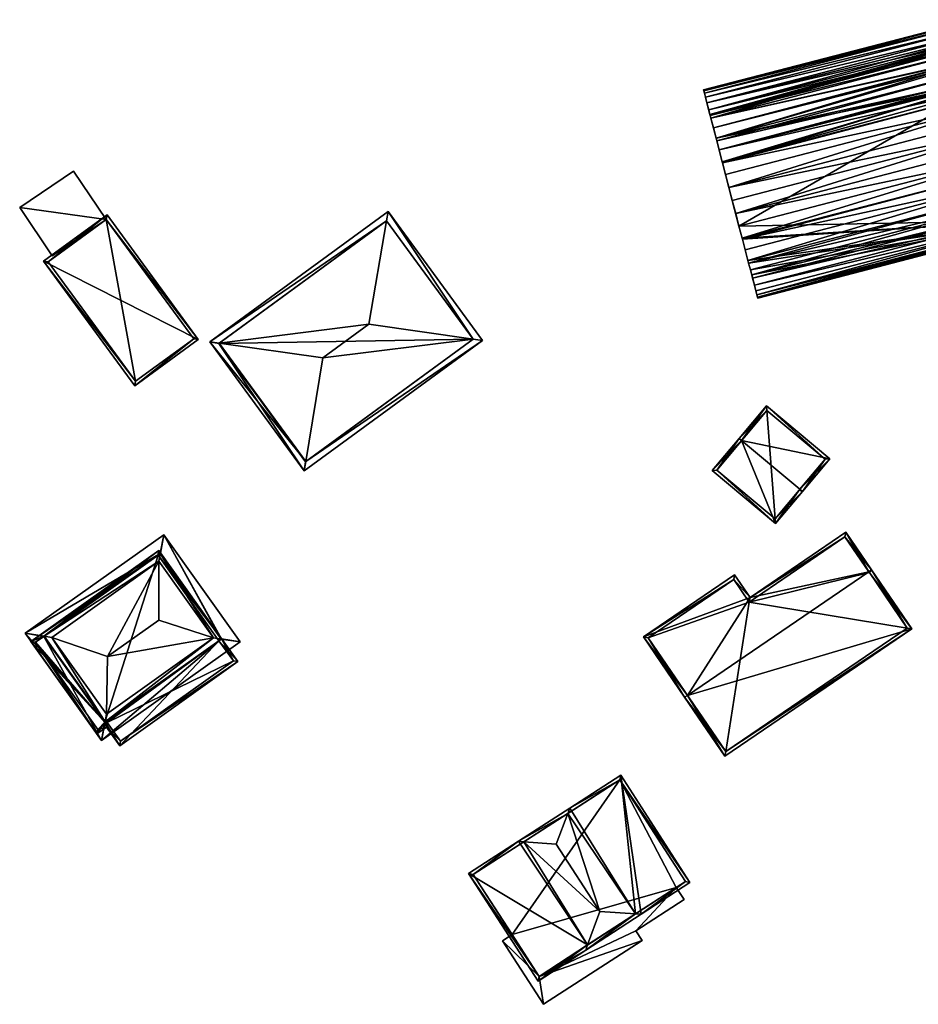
# Model space of a CAD drawing. Header units: inches. Extents: x 2523744 to 2528136, y 1148995 to 1152010.
# Tile 206 of 256: x 2527175 to 2527243, y 1151139 to 1151213. Entities that reach past the tile are written whole.
import ezdxf

# ---------------------------------------------------------------- set-up
doc = ezdxf.new("R2010")
doc.units = ezdxf.units.IN
doc.header["$MEASUREMENT"] = 0
doc.layers.add('Gebaeude Einzelhaus', color=10, linetype='Continuous')
doc.layers.add('Offenes Gebaeude', color=10, linetype='Continuous')

msp = doc.modelspace()

# ---------------------------------------------------------------- meshes
at = {"layer": 'Gebaeude Einzelhaus'}
mesh = msp.add_polyface(dxfattribs=at)
corners = [(2527226.858, 1151207.37, 392.855), (2527226.966, 1151206.951, 393.528), (2527247.286, 1151212.239, 393.528), (2527247.176, 1151212.658, 392.855), (2527226.779, 1151207.674, 392.148), (2527247.098, 1151212.961, 392.148), (2527247.353, 1151211.98, 393.837), (2527227.104, 1151206.424, 394.155), (2527247.423, 1151211.713, 394.155), (2527227.193, 1151206.085, 394.466), (2527247.503, 1151211.405, 394.437), (2527227.213, 1151206.007, 394.538), (2527227.268, 1151205.798, 394.729), (2527247.586, 1151211.086, 394.729), (2527247.763, 1151210.407, 395.211), (2527227.454, 1151205.081, 395.238), (2527247.773, 1151210.369, 395.238), (2527247.815, 1151210.206, 395.328), (2527227.66, 1151204.286, 395.675), (2527247.98, 1151209.574, 395.675), (2527227.71, 1151204.095, 395.754), (2527227.885, 1151203.424, 396.033), (2527248.171, 1151208.839, 395.981), (2527248.358, 1151208.119, 396.211), (2527228.123, 1151202.51, 396.306), (2527248.441, 1151207.799, 396.306), (2527248.236, 1151208.591, 396.069), (2527248.204, 1151208.713, 396.033), (2527228.142, 1151202.436, 396.32), (2527228.37, 1151201.558, 396.491), (2527248.689, 1151206.846, 396.491), (2527228.624, 1151200.583, 396.585), (2527248.944, 1151205.871, 396.585), (2527228.88, 1151199.6, 396.585), (2527249.199, 1151204.889, 396.585), (2527229.134, 1151198.625, 396.491), (2527249.453, 1151203.913, 396.491), (2527229.381, 1151197.673, 396.306), (2527249.701, 1151202.961, 396.306), (2527229.62, 1151196.759, 396.033), (2527249.939, 1151202.046, 396.033), (2527229.635, 1151196.703, 396.01), (2527229.844, 1151195.896, 395.675), (2527250.163, 1151201.185, 395.675), (2527230.051, 1151195.101, 395.238), (2527250.37, 1151200.39, 395.238), (2527230.108, 1151194.884, 395.084), (2527230.238, 1151194.385, 394.729), (2527250.556, 1151199.674, 394.729), (2527230.335, 1151194.009, 394.384), (2527230.4, 1151193.759, 394.155), (2527250.72, 1151199.046, 394.155), (2527230.538, 1151193.231, 393.528), (2527250.856, 1151198.52, 393.528), (2527230.646, 1151192.813, 392.855), (2527250.965, 1151198.101, 392.855), (2527230.725, 1151192.509, 392.148), (2527251.045, 1151197.798, 392.148), (2527230.774, 1151192.325, 391.418), (2527251.093, 1151197.614, 391.418), (2527251.073, 1151197.69, 391.72), (2527247.05, 1151213.146, 391.418), (2527226.731, 1151207.858, 391.418), (2527230.79, 1151192.264, 390.675), (2527251.109, 1151197.551, 390.675), (2527226.715, 1151207.919, 390.675), (2527247.034, 1151213.208, 390.675), (2527248.236, 1151208.591, 378.79), (2527248.171, 1151208.839, 378.79), (2527247.815, 1151210.206, 378.79), (2527247.773, 1151210.369, 378.79), (2527247.763, 1151210.407, 378.79), (2527247.423, 1151211.713, 378.79), (2527247.353, 1151211.98, 378.79), (2527247.286, 1151212.239, 378.79), (2527247.176, 1151212.658, 378.79), (2527247.098, 1151212.961, 378.79), (2527247.034, 1151213.208, 378.79), (2527226.715, 1151207.919, 378.79), (2527226.779, 1151207.674, 378.79), (2527226.858, 1151207.37, 378.79), (2527226.966, 1151206.951, 378.79), (2527227.193, 1151206.085, 378.79), (2527227.213, 1151206.007, 378.79), (2527227.268, 1151205.798, 378.79), (2527227.66, 1151204.286, 378.79), (2527228.123, 1151202.51, 378.79), (2527228.142, 1151202.436, 378.79), (2527229.381, 1151197.673, 378.79), (2527229.62, 1151196.759, 378.79), (2527229.635, 1151196.703, 378.79), (2527230.051, 1151195.101, 378.79), (2527230.108, 1151194.884, 378.79), (2527230.238, 1151194.385, 378.79), (2527230.335, 1151194.009, 378.79), (2527230.538, 1151193.231, 378.79), (2527230.725, 1151192.509, 378.79), (2527230.774, 1151192.325, 378.79), (2527230.79, 1151192.264, 378.79), (2527251.109, 1151197.551, 378.79), (2527251.093, 1151197.614, 378.79), (2527251.073, 1151197.69, 378.79), (2527251.045, 1151197.798, 378.79), (2527250.965, 1151198.101, 378.79)]
mesh.append_faces([[corners[k] for k in face] for face in [(66, 65, 61), (61, 65, 62), (64, 59, 58), (63, 64, 58), (5, 62, 4), (5, 61, 62), (58, 60, 56), (56, 60, 57), (58, 59, 60), (54, 56, 55), (55, 56, 57), (52, 55, 53), (52, 54, 55), (50, 53, 51), (50, 52, 53), (49, 51, 48), (49, 50, 51), (47, 49, 48), (46, 45, 44), (46, 48, 45), (46, 47, 48), (42, 44, 43), (43, 44, 45), (41, 43, 40), (41, 42, 43), (39, 41, 40), (37, 39, 38), (38, 39, 40), (35, 38, 36), (35, 37, 38), (33, 35, 34), (34, 35, 36), (31, 34, 32), (31, 33, 34), (29, 31, 30), (30, 31, 32), (28, 30, 25), (28, 29, 30), (24, 28, 25), (21, 27, 22), (21, 26, 27), (21, 23, 26), (21, 24, 23), (23, 24, 25), (20, 22, 19), (20, 21, 22), (18, 20, 19), (15, 17, 16), (15, 18, 17), (17, 18, 19), (12, 14, 13), (12, 15, 14), (14, 15, 16), (11, 13, 10), (11, 12, 13), (9, 11, 10), (7, 10, 8), (7, 9, 10), (1, 6, 2), (1, 7, 6), (6, 7, 8), (0, 3, 4), (4, 3, 5), (0, 2, 3), (0, 1, 2)]], dxfattribs={"color": 13})
mesh.append_faces([[corners[k] for k in face] for face in [(97, 99, 98), (97, 101, 99), (99, 101, 100), (96, 102, 97), (97, 102, 101), (88, 103, 89), (89, 103, 90), (90, 103, 91), (91, 103, 92), (92, 103, 93), (93, 103, 94), (94, 103, 95), (95, 103, 96), (96, 103, 102), (85, 67, 86), (86, 67, 87), (87, 67, 88), (88, 67, 103), (85, 68, 67), (85, 69, 68), (84, 70, 85), (85, 70, 69), (84, 71, 70), (81, 72, 82), (82, 72, 83), (83, 72, 84), (84, 72, 71), (81, 73, 72), (80, 74, 81), (81, 74, 73), (79, 75, 80), (80, 75, 74), (79, 76, 75), (79, 78, 76), (76, 78, 77), (30, 23, 25), (34, 67, 32), (32, 67, 30), (30, 67, 23), (23, 67, 26), (53, 55, 51), (51, 55, 48), (48, 55, 45), (45, 55, 43), (43, 55, 40), (40, 55, 38), (38, 55, 36), (36, 55, 34), (34, 55, 67), (67, 55, 103), (55, 57, 103), (103, 57, 102), (57, 60, 102), (102, 60, 101), (60, 59, 101), (101, 59, 100), (59, 64, 100), (100, 64, 99), (64, 63, 99), (99, 63, 98), (63, 97, 98), (63, 58, 97), (58, 96, 97), (58, 56, 96), (56, 95, 96), (54, 52, 56), (56, 52, 95), (52, 94, 95), (50, 49, 52), (52, 49, 94), (49, 93, 94), (49, 47, 93), (47, 92, 93), (47, 46, 92), (46, 91, 92), (46, 44, 91), (44, 90, 91), (42, 41, 44), (44, 41, 90), (41, 89, 90), (41, 39, 89), (39, 88, 89), (39, 37, 88), (33, 88, 35), (35, 88, 37), (29, 87, 31), (31, 87, 33), (33, 87, 88), (29, 28, 87), (28, 24, 87), (87, 24, 86), (20, 24, 21), (20, 86, 24), (20, 18, 86), (86, 18, 85), (15, 12, 18), (18, 12, 85), (85, 12, 84), (12, 11, 84), (84, 11, 83), (11, 9, 83), (83, 9, 82), (7, 1, 9), (9, 1, 82), (82, 1, 81), (1, 0, 81), (81, 0, 80), (0, 4, 80), (80, 4, 79), (62, 65, 4), (4, 65, 79), (79, 65, 78), (65, 66, 78), (78, 66, 77), (66, 76, 77), (61, 5, 66), (66, 5, 76), (5, 75, 76), (5, 3, 75), (3, 74, 75), (3, 2, 74), (2, 73, 74), (2, 6, 73), (6, 72, 73), (6, 8, 72), (10, 71, 8), (8, 71, 72), (13, 14, 10), (10, 14, 71), (14, 70, 71), (14, 16, 70), (16, 69, 70), (16, 17, 69), (17, 68, 69), (19, 22, 17), (17, 22, 68), (22, 67, 68), (27, 26, 22), (22, 26, 67)]], dxfattribs={"color": 41})
mesh = msp.add_polyface(dxfattribs=at)
corners = [(2527196.796, 1151179.956, 394.437), (2527189.578, 1151188.963, 394.095), (2527196.68, 1151179.253, 394.095), (2527190.289, 1151188.863, 394.442), (2527198.086, 1151187.771, 398.243), (2527202.875, 1151198.071, 394.441), (2527202.995, 1151198.778, 394.095), (2527201.554, 1151190.309, 398.243), (2527210.098, 1151189.068, 394.095), (2527209.391, 1151189.171, 394.438), (2527190.276, 1151188.854, 394.431), (2527196.789, 1151179.951, 394.432), (2527209.399, 1151189.176, 394.432), (2527202.886, 1151198.079, 394.432), (2527202.886, 1151198.079, 380.467), (2527209.399, 1151189.176, 380.467), (2527190.276, 1151188.854, 380.467), (2527196.789, 1151179.951, 380.467)]
mesh.append_faces([[corners[k] for k in face] for face in [(13, 5, 6), (8, 9, 12), (8, 12, 6), (6, 12, 13), (2, 11, 0), (9, 8, 0), (0, 8, 2), (3, 10, 1), (6, 5, 1), (1, 5, 3), (1, 10, 2), (2, 10, 11), (5, 9, 6), (6, 9, 8), (5, 7, 9), (0, 9, 4), (4, 9, 7), (2, 8, 0), (0, 8, 9), (5, 3, 7), (7, 3, 4), (5, 1, 3), (5, 6, 1), (3, 0, 4), (3, 1, 0), (0, 1, 2)]], dxfattribs={"color": 13})
mesh.append_faces([[corners[k] for k in face] for face in [(15, 17, 16), (15, 16, 14), (9, 0, 15), (15, 0, 17), (0, 11, 17), (12, 9, 15), (11, 10, 17), (17, 10, 16), (10, 3, 16), (3, 14, 16), (3, 5, 14), (5, 13, 14), (13, 12, 14), (14, 12, 15)]], dxfattribs={"color": 41})
mesh = msp.add_polyface(dxfattribs=at)
corners = [(2527177.086, 1151195.034, 386.584), (2527188.721, 1151189.136, 386.584), (2527181.856, 1151198.523, 386.584), (2527183.953, 1151185.648, 386.584), (2527177.436, 1151194.98, 386.584), (2527181.803, 1151198.174, 386.584), (2527184.006, 1151185.998, 386.584), (2527188.373, 1151189.19, 386.584), (2527181.803, 1151198.174, 381.159), (2527188.373, 1151189.19, 381.159), (2527177.436, 1151194.98, 381.159), (2527184.006, 1151185.998, 381.159)]
mesh.append_faces([[corners[k] for k in face] for face in [(7, 5, 1), (3, 6, 7), (3, 7, 1), (4, 6, 0), (0, 6, 3), (5, 4, 2), (1, 5, 2), (2, 4, 0), (3, 1, 0), (0, 1, 2)]], dxfattribs={"color": 13})
mesh.append_faces([[corners[k] for k in face] for face in [(8, 11, 10), (9, 11, 8), (7, 11, 9), (6, 11, 7), (10, 11, 4), (4, 11, 6), (8, 10, 5), (5, 10, 4), (9, 8, 7), (7, 8, 5)]], dxfattribs={"color": 41})
mesh = msp.add_polyface(dxfattribs=at)
corners = [(2527229.579, 1151181.535, 386.537), (2527236.206, 1151180.172, 384.971), (2527231.443, 1151184.154, 384.971), (2527233.959, 1151177.873, 386.537), (2527234.15, 1151177.713, 386.537), (2527229.387, 1151181.696, 386.537), (2527227.366, 1151179.278, 384.732), (2527232.128, 1151175.296, 384.732), (2527235.854, 1151180.141, 385.093), (2527231.474, 1151183.802, 385.093), (2527227.718, 1151179.309, 384.875), (2527232.097, 1151175.648, 384.875), (2527233.905, 1151177.808, 386.489), (2527235.854, 1151180.141, 379.914), (2527232.097, 1151175.648, 379.914), (2527231.474, 1151183.802, 379.914), (2527227.718, 1151179.309, 379.914)]
mesh.append_faces([[corners[k] for k in face] for face in [(3, 8, 4), (4, 11, 12), (12, 3, 4), (10, 11, 7), (7, 11, 4), (6, 10, 7), (0, 10, 5), (9, 0, 5), (5, 10, 6), (8, 9, 2), (2, 9, 5), (4, 8, 1), (1, 8, 2), (0, 7, 3), (3, 7, 4), (0, 6, 7), (0, 5, 6), (0, 2, 5), (4, 1, 3), (3, 1, 0), (0, 1, 2)]], dxfattribs={"color": 13})
mesh.append_faces([[corners[k] for k in face] for face in [(13, 14, 15), (15, 14, 16), (11, 10, 14), (14, 10, 16), (10, 15, 16), (0, 9, 10), (10, 9, 15), (9, 8, 15), (15, 8, 13), (8, 11, 13), (13, 11, 14), (8, 12, 11), (3, 12, 8)]], dxfattribs={"color": 41})
mesh = msp.add_polyface(dxfattribs=at)
corners = [(2527185.863, 1151173.041, 388.29), (2527186.125, 1151174.455, 387.898), (2527175.704, 1151167.038, 387.898), (2527177.126, 1151166.822, 388.29), (2527185.756, 1151172.464, 388.45), (2527177.706, 1151166.734, 388.45), (2527189.866, 1151166.69, 388.45), (2527190.447, 1151166.602, 388.29), (2527191.869, 1151166.386, 387.898), (2527181.709, 1151160.383, 388.29), (2527181.816, 1151160.96, 388.45), (2527181.448, 1151158.969, 387.898), (2527181.889, 1151165.289, 391.926), (2527185.753, 1151168.039, 391.926), (2527190.474, 1151166.621, 388.277), (2527185.89, 1151173.06, 388.277), (2527177.099, 1151166.803, 388.278), (2527181.683, 1151160.364, 388.278), (2527185.89, 1151173.06, 385.132), (2527190.474, 1151166.621, 380.16), (2527185.89, 1151173.06, 380.16), (2527190.474, 1151166.621, 385.131), (2527185.693, 1151172.92, 385.132), (2527185.693, 1151172.92, 380.16), (2527177.116, 1151166.815, 385.132), (2527177.099, 1151166.803, 385.132), (2527181.683, 1151160.364, 385.131), (2527181.699, 1151160.376, 385.131), (2527190.276, 1151166.481, 385.131), (2527190.277, 1151166.48, 380.16), (2527181.683, 1151160.364, 380.16), (2527177.099, 1151166.803, 380.16)]
mesh.append_faces([[corners[k] for k in face] for face in [(8, 7, 14), (9, 7, 11), (17, 9, 11), (16, 17, 11), (11, 7, 8), (3, 16, 2), (0, 3, 2), (2, 16, 11), (15, 0, 1), (14, 15, 1), (8, 14, 1), (1, 0, 2), (6, 4, 13), (6, 12, 10), (6, 13, 12), (12, 5, 10), (5, 12, 4), (4, 12, 13), (9, 6, 10), (9, 7, 6), (9, 11, 7), (7, 11, 8), (9, 2, 11), (9, 3, 2), (10, 5, 9), (9, 5, 3), (0, 7, 1), (1, 7, 8), (4, 6, 0), (0, 6, 7), (0, 3, 4), (4, 3, 5), (0, 2, 3), (0, 1, 2)]], dxfattribs={"color": 13})
mesh.append_faces([[corners[k] for k in face] for face in [(23, 30, 31), (23, 29, 30), (23, 19, 29), (23, 20, 19), (19, 28, 29), (28, 9, 27), (19, 7, 28), (28, 7, 9), (26, 27, 17), (17, 27, 9), (7, 21, 14), (7, 19, 21), (17, 16, 26), (26, 16, 25), (24, 16, 3), (24, 25, 16), (3, 22, 24), (22, 20, 23), (3, 0, 22), (22, 0, 20), (18, 0, 15), (18, 20, 0), (21, 15, 14), (21, 18, 15), (21, 19, 18), (18, 19, 20)]], dxfattribs={"color": 41})
mesh = msp.add_polyface(dxfattribs=at)
corners = [(2527239.148, 1151171.672, 390.994), (2527242.381, 1151167.37, 389.453), (2527239.354, 1151171.813, 390.994), (2527225.503, 1151162.371, 390.994), (2527228.325, 1151157.788, 389.453), (2527225.296, 1151162.23, 390.994), (2527237.418, 1151174.651, 389.809), (2527230.213, 1151169.74, 389.809), (2527222.198, 1151166.775, 389.098), (2527229.05, 1151171.446, 389.098), (2527237.351, 1151174.304, 389.895), (2527242.034, 1151167.436, 389.525), (2527239.186, 1151171.616, 390.974), (2527228.984, 1151171.099, 389.184), (2527230.146, 1151169.393, 389.895), (2527222.545, 1151166.709, 389.184), (2527228.391, 1151158.135, 389.525), (2527239.186, 1151171.616, 379.599), (2527237.351, 1151174.304, 379.599), (2527230.146, 1151169.393, 379.599), (2527228.984, 1151171.099, 379.599), (2527222.545, 1151166.709, 379.599), (2527228.391, 1151158.135, 379.599), (2527242.034, 1151167.436, 379.599)]
mesh.append_faces([[corners[k] for k in face] for face in [(16, 11, 1), (4, 16, 1), (3, 16, 5), (15, 3, 5), (5, 16, 4), (13, 15, 8), (8, 15, 5), (9, 13, 8), (14, 13, 7), (10, 14, 7), (7, 13, 9), (6, 10, 7), (0, 10, 2), (2, 11, 12), (12, 0, 2), (1, 11, 2), (2, 10, 6), (3, 8, 5), (0, 7, 3), (3, 7, 8), (8, 7, 9), (0, 6, 7), (0, 2, 6), (4, 3, 5), (4, 1, 3), (3, 1, 0), (0, 1, 2)]], dxfattribs={"color": 13})
mesh.append_faces([[corners[k] for k in face] for face in [(19, 23, 22), (19, 22, 21), (19, 21, 20), (17, 23, 19), (17, 19, 18), (11, 23, 17), (11, 17, 12), (22, 23, 16), (16, 23, 11), (21, 22, 3), (3, 22, 16), (15, 21, 3), (20, 21, 13), (13, 21, 15), (19, 20, 13), (14, 19, 13), (18, 19, 10), (10, 19, 14), (17, 18, 10), (0, 17, 10), (12, 17, 0)]], dxfattribs={"color": 41})
mesh = msp.add_polyface(dxfattribs=at)
corners = [(2527181.683, 1151160.364, 385.131), (2527181.096, 1151159.463, 385.131), (2527181.814, 1151159.974, 385.131), (2527176.136, 1151166.43, 385.132), (2527181.699, 1151160.376, 385.131), (2527182.81, 1151158.573, 385.131), (2527190.276, 1151166.481, 385.131), (2527191.705, 1151164.905, 385.131), (2527190.474, 1151166.621, 385.131), (2527185.749, 1151173.273, 385.132), (2527177.116, 1151166.815, 385.132), (2527185.89, 1151173.06, 385.132), (2527185.693, 1151172.92, 385.132), (2527177.099, 1151166.803, 385.132), (2527185.69, 1151172.924, 385.132), (2527182.869, 1151158.921, 385.131), (2527191.356, 1151164.964, 385.131), (2527181.155, 1151159.811, 385.131), (2527181.873, 1151160.323, 385.131), (2527176.485, 1151166.371, 385.132), (2527190.277, 1151166.48, 380.16), (2527191.356, 1151164.964, 380.16), (2527185.69, 1151172.924, 380.16), (2527185.693, 1151172.92, 380.16), (2527176.485, 1151166.371, 380.16), (2527181.155, 1151159.811, 380.16), (2527181.873, 1151160.323, 380.16), (2527182.869, 1151158.921, 380.16), (2527181.683, 1151160.364, 380.16), (2527177.099, 1151166.803, 380.16)]
mesh.append_faces([[corners[k] for k in face] for face in [(8, 16, 6), (12, 14, 11), (19, 3, 14), (17, 1, 19), (19, 1, 3), (15, 2, 18), (18, 2, 17), (17, 2, 1), (15, 5, 2), (8, 7, 16), (16, 7, 15), (15, 7, 5), (11, 9, 8), (9, 11, 14), (9, 14, 3), (8, 9, 7), (10, 3, 13), (13, 3, 0), (12, 9, 10), (9, 12, 11), (8, 9, 11), (10, 9, 3), (6, 7, 8), (8, 7, 9), (4, 5, 6), (6, 5, 7), (0, 2, 4), (4, 2, 5), (1, 0, 3), (0, 1, 2)]], dxfattribs={"color": 13})
mesh.append_faces([[corners[k] for k in face] for face in [(29, 22, 23), (28, 24, 29), (29, 24, 22), (28, 25, 24), (21, 26, 20), (20, 26, 28), (28, 26, 25), (21, 27, 26), (16, 15, 21), (21, 15, 27), (15, 18, 27), (27, 18, 26), (18, 17, 26), (26, 17, 25), (17, 19, 25), (25, 19, 24), (19, 14, 24), (24, 14, 22), (22, 12, 23), (22, 14, 12), (21, 20, 16), (16, 20, 6)]], dxfattribs={"color": 41})
mesh = msp.add_polyface(dxfattribs=at)
corners = [(2527218, 1151143.588, 392.974), (2527212.793, 1151151.388, 392.873), (2527209.048, 1151148.966, 389.694), (2527213.208, 1151151.357, 393.11), (2527214.279, 1151140.87, 389.694), (2527217.858, 1151143.199, 392.738), (2527218.915, 1151146.101, 394.494), (2527215.638, 1151151.175, 394.494), (2527221.601, 1151145.93, 393.004), (2527222.018, 1151145.904, 392.773), (2527220.486, 1151156.358, 389.753), (2527225.695, 1151148.295, 389.753), (2527216.656, 1151153.883, 392.893), (2527216.508, 1151153.488, 393.126), (2527214.353, 1151141.216, 389.872), (2527209.394, 1151148.893, 389.873), (2527225.35, 1151148.369, 389.925), (2527220.413, 1151156.011, 389.925), (2527224.657, 1151147.919, 384.183), (2527225.35, 1151148.369, 379.001), (2527214.353, 1151141.216, 384.183), (2527224.657, 1151147.919, 379.001), (2527220.413, 1151156.011, 379.001), (2527209.394, 1151148.893, 379.001), (2527212.32, 1151144.363, 384.183), (2527212.32, 1151144.363, 379.001), (2527214.353, 1151141.216, 379.001)]
mesh.append_faces([[corners[k] for k in face] for face in [(3, 1, 13), (12, 13, 1), (9, 8, 16), (11, 17, 10), (10, 17, 12), (12, 17, 13), (9, 16, 11), (11, 16, 17), (15, 1, 3), (14, 2, 15), (15, 2, 1), (14, 4, 2), (0, 5, 14), (14, 5, 4), (5, 8, 9), (5, 0, 8), (13, 3, 7), (13, 1, 3), (13, 12, 1), (8, 13, 6), (6, 13, 7), (8, 12, 13), (8, 10, 12), (8, 9, 10), (10, 9, 11), (0, 8, 6), (0, 5, 8), (8, 5, 9), (3, 6, 7), (3, 0, 6), (0, 4, 5), (0, 2, 4), (3, 1, 0), (0, 1, 2)]], dxfattribs={"color": 13})
mesh.append_faces([[corners[k] for k in face] for face in [(21, 22, 19), (21, 25, 22), (22, 25, 23), (21, 26, 25), (14, 24, 20), (24, 23, 25), (14, 15, 24), (24, 15, 23), (13, 15, 3), (15, 22, 23), (13, 17, 15), (15, 17, 22), (17, 16, 22), (22, 16, 19), (19, 18, 21), (18, 0, 20), (20, 0, 14), (18, 8, 0), (19, 16, 18), (18, 16, 8)]], dxfattribs={"color": 41})
mesh = msp.add_polyface(dxfattribs=at)
corners = [(2527214.353, 1151141.216, 384.183), (2527214.68, 1151139.123, 384.183), (2527222.095, 1151143.914, 384.183), (2527211.596, 1151143.895, 384.183), (2527221.616, 1151144.654, 384.183), (2527224.657, 1151147.919, 384.183), (2527225.25, 1151147.001, 384.183), (2527212.32, 1151144.363, 384.183), (2527225.25, 1151147.001, 379.001), (2527221.616, 1151144.654, 379.001), (2527224.657, 1151147.919, 379.001), (2527211.596, 1151143.895, 379.001), (2527212.32, 1151144.363, 379.001), (2527214.68, 1151139.123, 379.001), (2527222.095, 1151143.914, 379.001), (2527214.353, 1151141.216, 379.001)]
mesh.append_faces([[corners[k] for k in face] for face in [(3, 0, 7), (0, 4, 5), (5, 4, 6), (0, 2, 4), (3, 1, 0), (0, 1, 2)]], dxfattribs={"color": 13})
mesh.append_faces([[corners[k] for k in face] for face in [(9, 10, 8), (12, 15, 11), (11, 15, 13), (13, 15, 14), (14, 15, 9), (9, 15, 10), (4, 2, 9), (9, 2, 14), (2, 1, 14), (14, 1, 13), (1, 3, 13), (13, 3, 11), (11, 7, 12), (11, 3, 7), (8, 10, 6), (6, 10, 5), (6, 4, 8), (8, 4, 9)]], dxfattribs={"color": 41})
at = {"layer": 'Offenes Gebaeude'}
mesh = msp.add_polyface(dxfattribs=at)
corners = [(2527181.791, 1151198.165, 386.154), (2527175.291, 1151199.086, 386.154), (2527177.737, 1151195.443, 386.154), (2527179.346, 1151201.808, 386.154), (2527181.791, 1151198.165, 386.054), (2527177.737, 1151195.443, 386.054), (2527179.346, 1151201.808, 386.054), (2527175.291, 1151199.086, 386.054)]
mesh.append_faces([[corners[k] for k in face] for face in [(3, 1, 0), (0, 1, 2)]], dxfattribs={"color": 13})
mesh.append_faces([[corners[k] for k in face] for face in [(4, 7, 6), (5, 7, 4), (2, 7, 5), (1, 7, 2), (6, 7, 3), (3, 7, 1), (4, 6, 0), (0, 6, 3), (5, 4, 2), (2, 4, 0)]], dxfattribs={"color": 41})

doc.saveas('drawing.dxf')
